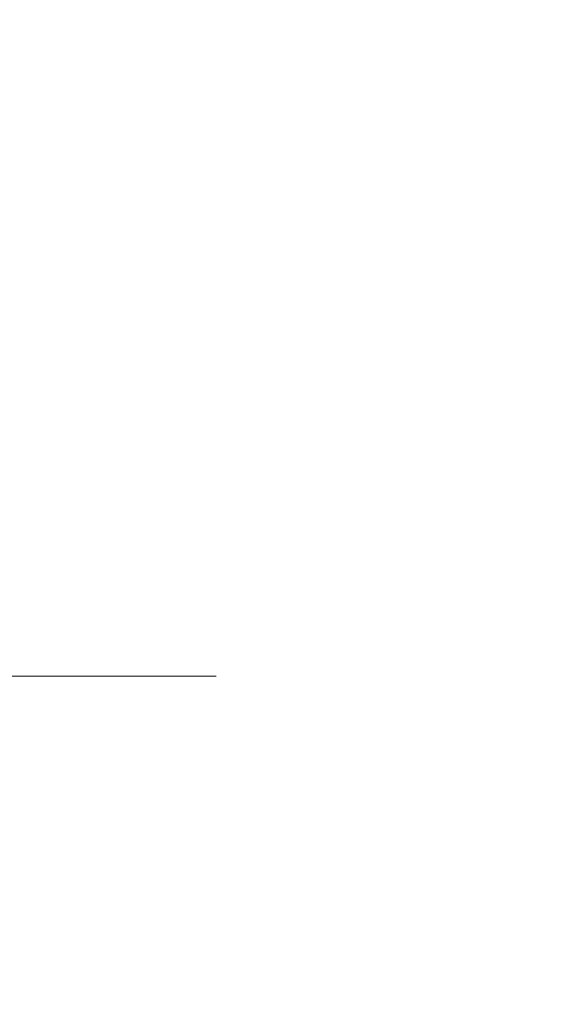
# Model space of a CAD drawing. Header units: millimetres. Extents: x 29 to 1537, y 403 to 427.
# Tile 179 of 179: x 1531.03 to 1537.43, y 415.32 to 427.32. Entities that reach past the tile are written whole.
import ezdxf

# ---------------------------------------------------------------- set-up
doc = ezdxf.new("R2010")
doc.units = ezdxf.units.MM
doc.header["$LTSCALE"] = 25.4
doc.layers.add('None', color=7, linetype='Continuous', lineweight=9)

msp = doc.modelspace()

# ---------------------------------------------------------------- linework, layer by layer
at = {"layer": 'None', "color": 7, "linetype": 'Continuous', "lineweight": 9}
for points, invisible_edges in [([(1528.864, 427.077, 476.306), (1531.4, 427.077, 472.684), (1530.817, 427.257, 472.347), (1528.348, 427.257, 475.873)], 15), ([(1531.4, 427.077, 447.316), (1528.864, 427.077, 443.694), (1528.348, 427.257, 444.127), (1530.817, 427.257, 447.653)], 15), ([(1529.614, 427.257, 471.653), (1531.33, 427.257, 467.971), (1530.698, 427.077, 467.741), (1529.03, 427.077, 471.316)], 15), ([(1531.33, 427.257, 452.029), (1529.614, 427.257, 448.347), (1529.03, 427.077, 448.684), (1530.698, 427.077, 452.259)], 15), ([(1530.215, 427.318, 472), (1531.983, 427.318, 468.208), (1531.33, 427.257, 467.971), (1529.614, 427.257, 471.653)], 15), ([(1531.983, 427.318, 451.792), (1530.215, 427.318, 448), (1529.614, 427.257, 448.347), (1531.33, 427.257, 452.029)], 15), ([(1530.817, 427.257, 472.347), (1532.636, 427.257, 468.446), (1531.983, 427.318, 468.208), (1530.215, 427.318, 472)], 15), ([(1532.636, 427.257, 451.554), (1530.817, 427.257, 447.653), (1530.215, 427.318, 448), (1531.983, 427.318, 451.792)], 15), ([(1531.33, 427.257, 467.971), (1532.382, 427.257, 464.047), (1531.719, 427.077, 463.93), (1530.698, 427.077, 467.741)], 15), ([(1532.382, 427.257, 455.953), (1531.33, 427.257, 452.029), (1530.698, 427.077, 452.259), (1531.719, 427.077, 456.07)], 15), ([(1531.4, 427.077, 472.684), (1533.269, 427.077, 468.676), (1532.636, 427.257, 468.446), (1530.817, 427.257, 472.347)], 15), ([(1533.269, 427.077, 451.324), (1531.4, 427.077, 447.316), (1530.817, 427.257, 447.653), (1532.636, 427.257, 451.554)], 15), ([(1531.983, 427.318, 468.208), (1533.066, 427.318, 464.168), (1532.382, 427.257, 464.047), (1531.33, 427.257, 467.971)], 15), ([(1533.066, 427.318, 455.832), (1531.983, 427.318, 451.792), (1531.33, 427.257, 452.029), (1532.382, 427.257, 455.953)], 15), ([(1532.382, 427.257, 464.047), (1532.736, 427.257, 460), (1532.062, 427.077, 460), (1531.719, 427.077, 463.93)], 15), ([(1532.736, 427.257, 460), (1532.382, 427.257, 455.953), (1531.719, 427.077, 456.07), (1532.062, 427.077, 460)], 15), ([(1532.636, 427.257, 468.446), (1533.75, 427.257, 464.288), (1533.066, 427.318, 464.168), (1531.983, 427.318, 468.208)], 15), ([(1533.75, 427.257, 455.712), (1532.636, 427.257, 451.554), (1531.983, 427.318, 451.792), (1533.066, 427.318, 455.832)], 15), ([(1533.066, 427.318, 464.168), (1533.431, 427.318, 460), (1532.736, 427.257, 460), (1532.382, 427.257, 464.047)], 15), ([(1533.431, 427.318, 460), (1533.066, 427.318, 455.832), (1532.382, 427.257, 455.953), (1532.736, 427.257, 460)], 15), ([(1533.269, 427.077, 468.676), (1534.413, 427.077, 464.405), (1533.75, 427.257, 464.288), (1532.636, 427.257, 468.446)], 15), ([(1534.413, 427.077, 455.595), (1533.269, 427.077, 451.324), (1532.636, 427.257, 451.554), (1533.75, 427.257, 455.712)], 15), ([(1533.75, 427.257, 464.288), (1534.125, 427.257, 460), (1533.431, 427.318, 460), (1533.066, 427.318, 464.168)], 15), ([(1534.125, 427.257, 460), (1533.75, 427.257, 455.712), (1533.066, 427.318, 455.832), (1533.431, 427.318, 460)], 15), ([(1534.413, 427.077, 464.405), (1534.799, 427.077, 460), (1534.125, 427.257, 460), (1533.75, 427.257, 464.288)], 15), ([(1534.799, 427.077, 460), (1534.413, 427.077, 455.595), (1533.75, 427.257, 455.712), (1534.125, 427.257, 460)], 15), ([(1529.348, 426.782, 476.712), (1531.947, 426.782, 473), (1531.4, 427.077, 472.684), (1528.864, 427.077, 476.306)], 15), ([(1531.947, 426.782, 447), (1529.348, 426.782, 443.288), (1528.864, 427.077, 443.694), (1531.4, 427.077, 447.316)], 15), ([(1530.698, 427.077, 467.741), (1531.719, 427.077, 463.93), (1531.096, 426.782, 463.82), (1530.104, 426.782, 467.524)], 15), ([(1531.719, 427.077, 456.07), (1530.698, 427.077, 452.259), (1530.104, 426.782, 452.476), (1531.096, 426.782, 456.18)], 15), ([(1531.719, 427.077, 463.93), (1532.062, 427.077, 460), (1531.431, 426.782, 460), (1531.096, 426.782, 463.82)], 15), ([(1532.062, 427.077, 460), (1531.719, 427.077, 456.07), (1531.096, 426.782, 456.18), (1531.431, 426.782, 460)], 15), ([(1531.947, 426.782, 473), (1533.863, 426.782, 468.893), (1533.269, 427.077, 468.676), (1531.4, 427.077, 472.684)], 15), ([(1533.863, 426.782, 451.107), (1531.947, 426.782, 447), (1531.4, 427.077, 447.316), (1533.269, 427.077, 451.324)], 15), ([(1533.863, 426.782, 468.893), (1535.036, 426.782, 464.515), (1534.413, 427.077, 464.405), (1533.269, 427.077, 468.676)], 15), ([(1535.036, 426.782, 455.485), (1533.863, 426.782, 451.107), (1533.269, 427.077, 451.324), (1534.413, 427.077, 455.595)], 15), ([(1535.036, 426.782, 464.515), (1535.431, 426.782, 460), (1534.799, 427.077, 460), (1534.413, 427.077, 464.405)], 15), ([(1535.431, 426.782, 460), (1535.036, 426.782, 455.485), (1534.413, 427.077, 455.595), (1534.799, 427.077, 460)], 15), ([(1529.785, 426.382, 477.08), (1532.442, 426.382, 473.286), (1531.947, 426.782, 473), (1529.348, 426.782, 476.712)], 15), ([(1532.442, 426.382, 446.714), (1529.785, 426.382, 442.92), (1529.348, 426.782, 443.288), (1531.947, 426.782, 447)], 15), ([(1530.104, 426.782, 467.524), (1531.096, 426.782, 463.82), (1530.534, 426.382, 463.721), (1529.567, 426.382, 467.329)], 15), ([(1531.096, 426.782, 456.18), (1530.104, 426.782, 452.476), (1529.567, 426.382, 452.671), (1530.534, 426.382, 456.279)], 15), ([(1531.096, 426.782, 463.82), (1531.431, 426.782, 460), (1530.859, 426.382, 460), (1530.534, 426.382, 463.721)], 15), ([(1531.431, 426.782, 460), (1531.096, 426.782, 456.18), (1530.534, 426.382, 456.279), (1530.859, 426.382, 460)], 15), ([(1532.442, 426.382, 473.286), (1534.399, 426.382, 469.088), (1533.863, 426.782, 468.893), (1531.947, 426.782, 473)], 15), ([(1534.399, 426.382, 450.912), (1532.442, 426.382, 446.714), (1531.947, 426.782, 447), (1533.863, 426.782, 451.107)], 15), ([(1534.399, 426.382, 469.088), (1535.598, 426.382, 464.614), (1535.036, 426.782, 464.515), (1533.863, 426.782, 468.893)], 15), ([(1535.598, 426.382, 455.386), (1534.399, 426.382, 450.912), (1533.863, 426.782, 451.107), (1535.036, 426.782, 455.485)], 15), ([(1535.598, 426.382, 464.614), (1536.002, 426.382, 460), (1535.431, 426.782, 460), (1535.036, 426.782, 464.515)], 15), ([(1536.002, 426.382, 460), (1535.598, 426.382, 455.386), (1535.036, 426.782, 455.485), (1535.431, 426.782, 460)], 15), ([(1530.163, 425.889, 477.397), (1532.869, 425.889, 473.532), (1532.442, 426.382, 473.286), (1529.785, 426.382, 477.08)], 15), ([(1532.869, 425.889, 446.468), (1530.163, 425.889, 442.603), (1529.785, 426.382, 442.92), (1532.442, 426.382, 446.714)], 15), ([(1532.869, 425.889, 473.532), (1534.863, 425.889, 469.256), (1534.399, 426.382, 469.088), (1532.442, 426.382, 473.286)], 15), ([(1534.863, 425.889, 450.744), (1532.869, 425.889, 446.468), (1532.442, 426.382, 446.714), (1534.399, 426.382, 450.912)], 15), ([(1534.863, 425.889, 469.256), (1536.084, 425.889, 464.7), (1535.598, 426.382, 464.614), (1534.399, 426.382, 469.088)], 15), ([(1536.084, 425.889, 455.3), (1534.863, 425.889, 450.744), (1534.399, 426.382, 450.912), (1535.598, 426.382, 455.386)], 15), ([(1536.084, 425.889, 464.7), (1536.495, 425.889, 460), (1536.002, 426.382, 460), (1535.598, 426.382, 464.614)], 15), ([(1536.495, 425.889, 460), (1536.084, 425.889, 455.3), (1535.598, 426.382, 455.386), (1536.002, 426.382, 460)], 15), ([(1530.469, 425.318, 477.654), (1533.215, 425.318, 473.732), (1532.869, 425.889, 473.532), (1530.163, 425.889, 477.397)], 15), ([(1533.215, 425.318, 446.268), (1530.469, 425.318, 442.346), (1530.163, 425.889, 442.603), (1532.869, 425.889, 446.468)], 15), ([(1533.215, 425.318, 473.732), (1535.238, 425.318, 469.393), (1534.863, 425.889, 469.256), (1532.869, 425.889, 473.532)], 15), ([(1535.238, 425.318, 450.607), (1533.215, 425.318, 446.268), (1532.869, 425.889, 446.468), (1534.863, 425.889, 450.744)], 15), ([(1535.238, 425.318, 469.393), (1536.477, 425.318, 464.769), (1536.084, 425.889, 464.7), (1534.863, 425.889, 469.256)], 15), ([(1536.477, 425.318, 455.231), (1535.238, 425.318, 450.607), (1534.863, 425.889, 450.744), (1536.084, 425.889, 455.3)], 15), ([(1536.477, 425.318, 464.769), (1536.895, 425.318, 460), (1536.495, 425.889, 460), (1536.084, 425.889, 464.7)], 15), ([(1536.895, 425.318, 460), (1536.477, 425.318, 455.231), (1536.084, 425.889, 455.3), (1536.495, 425.889, 460)], 15), ([(1530.695, 424.686, 477.843), (1533.47, 424.686, 473.879), (1533.215, 425.318, 473.732), (1530.469, 425.318, 477.654)], 15), ([(1533.47, 424.686, 446.121), (1530.695, 424.686, 442.157), (1530.469, 425.318, 442.346), (1533.215, 425.318, 446.268)], 15), ([(1533.47, 424.686, 473.879), (1535.515, 424.686, 469.494), (1535.238, 425.318, 469.393), (1533.215, 425.318, 473.732)], 15), ([(1535.515, 424.686, 450.506), (1533.47, 424.686, 446.121), (1533.215, 425.318, 446.268), (1535.238, 425.318, 450.607)], 15), ([(1535.515, 424.686, 469.494), (1536.768, 424.686, 464.82), (1536.477, 425.318, 464.769), (1535.238, 425.318, 469.393)], 15), ([(1536.768, 424.686, 455.18), (1535.515, 424.686, 450.506), (1535.238, 425.318, 450.607), (1536.477, 425.318, 455.231)], 15), ([(1536.768, 424.686, 464.82), (1537.189, 424.686, 460), (1536.895, 425.318, 460), (1536.477, 425.318, 464.769)], 15), ([(1537.189, 424.686, 460), (1536.768, 424.686, 455.18), (1536.477, 425.318, 455.231), (1536.895, 425.318, 460)], 15), ([(1530.833, 424.013, 477.959), (1533.627, 424.013, 473.97), (1533.47, 424.686, 473.879), (1530.695, 424.686, 477.843)], 15), ([(1533.627, 424.013, 446.03), (1530.833, 424.013, 442.041), (1530.695, 424.686, 442.157), (1533.47, 424.686, 446.121)], 15), ([(1533.627, 424.013, 473.97), (1535.685, 424.013, 469.556), (1535.515, 424.686, 469.494), (1533.47, 424.686, 473.879)], 15), ([(1535.685, 424.013, 450.444), (1533.627, 424.013, 446.03), (1533.47, 424.686, 446.121), (1535.515, 424.686, 450.506)], 15), ([(1535.685, 424.013, 469.556), (1536.945, 424.013, 464.852), (1536.768, 424.686, 464.82), (1535.515, 424.686, 469.494)], 15), ([(1536.945, 424.013, 455.148), (1535.685, 424.013, 450.444), (1535.515, 424.686, 450.506), (1536.768, 424.686, 455.18)], 15), ([(1536.945, 424.013, 464.852), (1537.37, 424.013, 460), (1537.189, 424.686, 460), (1536.768, 424.686, 464.82)], 15), ([(1537.37, 424.013, 460), (1536.945, 424.013, 455.148), (1536.768, 424.686, 455.18), (1537.189, 424.686, 460)], 15), ([(1530.88, 423.318, 477.998), (1533.679, 423.318, 474), (1533.627, 424.013, 473.97), (1530.833, 424.013, 477.959)], 15), ([(1533.679, 423.318, 446), (1530.88, 423.318, 442.002), (1530.833, 424.013, 442.041), (1533.627, 424.013, 446.03)], 15), ([(1533.679, 423.318, 474), (1535.742, 423.318, 469.577), (1535.685, 424.013, 469.556), (1533.627, 424.013, 473.97)], 15), ([(1535.742, 423.318, 450.423), (1533.679, 423.318, 446), (1533.627, 424.013, 446.03), (1535.685, 424.013, 450.444)], 15), ([(1535.742, 423.318, 469.577), (1537.005, 423.318, 464.862), (1536.945, 424.013, 464.852), (1535.685, 424.013, 469.556)], 15), ([(1537.005, 423.318, 455.138), (1535.742, 423.318, 450.423), (1535.685, 424.013, 450.444), (1536.945, 424.013, 455.148)], 15), ([(1537.005, 423.318, 464.862), (1537.431, 423.318, 460), (1537.37, 424.013, 460), (1536.945, 424.013, 464.852)], 15), ([(1537.431, 423.318, 460), (1537.005, 423.318, 455.138), (1536.945, 424.013, 455.148), (1537.37, 424.013, 460)], 15), ([(1530.833, 422.623, 477.959), (1533.627, 422.623, 473.97), (1533.679, 423.318, 474), (1530.88, 423.318, 477.998)], 15), ([(1533.627, 422.623, 446.03), (1530.833, 422.623, 442.041), (1530.88, 423.318, 442.002), (1533.679, 423.318, 446)], 15), ([(1533.627, 422.623, 473.97), (1535.685, 422.623, 469.556), (1535.742, 423.318, 469.577), (1533.679, 423.318, 474)], 15), ([(1535.685, 422.623, 450.444), (1533.627, 422.623, 446.03), (1533.679, 423.318, 446), (1535.742, 423.318, 450.423)], 15), ([(1535.685, 422.623, 469.556), (1536.945, 422.623, 464.852), (1537.005, 423.318, 464.862), (1535.742, 423.318, 469.577)], 15), ([(1536.945, 422.623, 455.148), (1535.685, 422.623, 450.444), (1535.742, 423.318, 450.423), (1537.005, 423.318, 455.138)], 15), ([(1536.945, 422.623, 464.852), (1537.37, 422.623, 460), (1537.431, 423.318, 460), (1537.005, 423.318, 464.862)], 15), ([(1537.37, 422.623, 460), (1536.945, 422.623, 455.148), (1537.005, 423.318, 455.138), (1537.431, 423.318, 460)], 15), ([(1530.695, 421.95, 477.843), (1533.47, 421.95, 473.879), (1533.627, 422.623, 473.97), (1530.833, 422.623, 477.959)], 15), ([(1533.47, 421.95, 446.121), (1530.695, 421.95, 442.157), (1530.833, 422.623, 442.041), (1533.627, 422.623, 446.03)], 15), ([(1533.47, 421.95, 473.879), (1535.515, 421.95, 469.494), (1535.685, 422.623, 469.556), (1533.627, 422.623, 473.97)], 15), ([(1535.515, 421.95, 450.506), (1533.47, 421.95, 446.121), (1533.627, 422.623, 446.03), (1535.685, 422.623, 450.444)], 15), ([(1535.515, 421.95, 469.494), (1536.768, 421.95, 464.82), (1536.945, 422.623, 464.852), (1535.685, 422.623, 469.556)], 15), ([(1536.768, 421.95, 455.18), (1535.515, 421.95, 450.506), (1535.685, 422.623, 450.444), (1536.945, 422.623, 455.148)], 15), ([(1536.768, 421.95, 464.82), (1537.189, 421.95, 460), (1537.37, 422.623, 460), (1536.945, 422.623, 464.852)], 15), ([(1537.189, 421.95, 460), (1536.768, 421.95, 455.18), (1536.945, 422.623, 455.148), (1537.37, 422.623, 460)], 15), ([(1530.469, 421.318, 477.654), (1533.215, 421.318, 473.732), (1533.47, 421.95, 473.879), (1530.695, 421.95, 477.843)], 15), ([(1533.215, 421.318, 446.268), (1530.469, 421.318, 442.346), (1530.695, 421.95, 442.157), (1533.47, 421.95, 446.121)], 15), ([(1533.215, 421.318, 473.732), (1535.238, 421.318, 469.393), (1535.515, 421.95, 469.494), (1533.47, 421.95, 473.879)], 15), ([(1535.238, 421.318, 450.607), (1533.215, 421.318, 446.268), (1533.47, 421.95, 446.121), (1535.515, 421.95, 450.506)], 15), ([(1535.238, 421.318, 469.393), (1536.477, 421.318, 464.769), (1536.768, 421.95, 464.82), (1535.515, 421.95, 469.494)], 15), ([(1536.477, 421.318, 455.231), (1535.238, 421.318, 450.607), (1535.515, 421.95, 450.506), (1536.768, 421.95, 455.18)], 15), ([(1536.477, 421.318, 464.769), (1536.895, 421.318, 460), (1537.189, 421.95, 460), (1536.768, 421.95, 464.82)], 15), ([(1536.895, 421.318, 460), (1536.477, 421.318, 455.231), (1536.768, 421.95, 455.18), (1537.189, 421.95, 460)], 15), ([(1530.163, 420.747, 477.397), (1532.869, 420.747, 473.532), (1533.215, 421.318, 473.732), (1530.469, 421.318, 477.654)], 15), ([(1532.869, 420.747, 446.468), (1530.163, 420.747, 442.603), (1530.469, 421.318, 442.346), (1533.215, 421.318, 446.268)], 15), ([(1532.869, 420.747, 473.532), (1534.863, 420.747, 469.256), (1535.238, 421.318, 469.393), (1533.215, 421.318, 473.732)], 15), ([(1534.863, 420.747, 450.744), (1532.869, 420.747, 446.468), (1533.215, 421.318, 446.268), (1535.238, 421.318, 450.607)], 15), ([(1534.863, 420.747, 469.256), (1536.084, 420.747, 464.7), (1536.477, 421.318, 464.769), (1535.238, 421.318, 469.393)], 15), ([(1536.084, 420.747, 455.3), (1534.863, 420.747, 450.744), (1535.238, 421.318, 450.607), (1536.477, 421.318, 455.231)], 15), ([(1536.084, 420.747, 464.7), (1536.495, 420.747, 460), (1536.895, 421.318, 460), (1536.477, 421.318, 464.769)], 15), ([(1536.495, 420.747, 460), (1536.084, 420.747, 455.3), (1536.477, 421.318, 455.231), (1536.895, 421.318, 460)], 15), ([(1529.785, 420.254, 477.08), (1532.442, 420.254, 473.286), (1532.869, 420.747, 473.532), (1530.163, 420.747, 477.397)], 15), ([(1532.442, 420.254, 446.714), (1529.785, 420.254, 442.92), (1530.163, 420.747, 442.603), (1532.869, 420.747, 446.468)], 15), ([(1532.442, 420.254, 473.286), (1534.399, 420.254, 469.088), (1534.863, 420.747, 469.256), (1532.869, 420.747, 473.532)], 15), ([(1534.399, 420.254, 450.912), (1532.442, 420.254, 446.714), (1532.869, 420.747, 446.468), (1534.863, 420.747, 450.744)], 15), ([(1534.399, 420.254, 469.088), (1535.598, 420.254, 464.614), (1536.084, 420.747, 464.7), (1534.863, 420.747, 469.256)], 15), ([(1535.598, 420.254, 455.386), (1534.399, 420.254, 450.912), (1534.863, 420.747, 450.744), (1536.084, 420.747, 455.3)], 15), ([(1535.598, 420.254, 464.614), (1536.002, 420.254, 460), (1536.495, 420.747, 460), (1536.084, 420.747, 464.7)], 15), ([(1536.002, 420.254, 460), (1535.598, 420.254, 455.386), (1536.084, 420.747, 455.3), (1536.495, 420.747, 460)], 15), ([(1529.348, 419.854, 476.712), (1531.947, 419.854, 473), (1532.442, 420.254, 473.286), (1529.785, 420.254, 477.08)], 15), ([(1531.947, 419.854, 447), (1529.348, 419.854, 443.288), (1529.785, 420.254, 442.92), (1532.442, 420.254, 446.714)], 15), ([(1529.567, 420.254, 467.329), (1530.534, 420.254, 463.721), (1531.096, 419.854, 463.82), (1530.104, 419.854, 467.524)], 15), ([(1530.534, 420.254, 456.279), (1529.567, 420.254, 452.671), (1530.104, 419.854, 452.476), (1531.096, 419.854, 456.18)], 15), ([(1530.534, 420.254, 463.721), (1530.859, 420.254, 460), (1531.431, 419.854, 460), (1531.096, 419.854, 463.82)], 15), ([(1530.859, 420.254, 460), (1530.534, 420.254, 456.279), (1531.096, 419.854, 456.18), (1531.431, 419.854, 460)], 15), ([(1531.947, 419.854, 473), (1533.863, 419.854, 468.893), (1534.399, 420.254, 469.088), (1532.442, 420.254, 473.286)], 15), ([(1533.863, 419.854, 451.107), (1531.947, 419.854, 447), (1532.442, 420.254, 446.714), (1534.399, 420.254, 450.912)], 15), ([(1533.863, 419.854, 468.893), (1535.036, 419.854, 464.515), (1535.598, 420.254, 464.614), (1534.399, 420.254, 469.088)], 15), ([(1535.036, 419.854, 455.485), (1533.863, 419.854, 451.107), (1534.399, 420.254, 450.912), (1535.598, 420.254, 455.386)], 15), ([(1535.036, 419.854, 464.515), (1535.431, 419.854, 460), (1536.002, 420.254, 460), (1535.598, 420.254, 464.614)], 15), ([(1535.431, 419.854, 460), (1535.036, 419.854, 455.485), (1535.598, 420.254, 455.386), (1536.002, 420.254, 460)], 15), ([(1528.864, 419.559, 476.306), (1531.4, 419.559, 472.684), (1531.947, 419.854, 473), (1529.348, 419.854, 476.712)], 15), ([(1531.4, 419.559, 447.316), (1528.864, 419.559, 443.694), (1529.348, 419.854, 443.288), (1531.947, 419.854, 447)], 15), ([(1530.104, 419.854, 467.524), (1531.096, 419.854, 463.82), (1531.719, 419.559, 463.93), (1530.698, 419.559, 467.741)], 15), ([(1531.096, 419.854, 456.18), (1530.104, 419.854, 452.476), (1530.698, 419.559, 452.259), (1531.719, 419.559, 456.07)], 15), ([(1531.096, 419.854, 463.82), (1531.431, 419.854, 460), (1532.062, 419.559, 460), (1531.719, 419.559, 463.93)], 15), ([(1531.431, 419.854, 460), (1531.096, 419.854, 456.18), (1531.719, 419.559, 456.07), (1532.062, 419.559, 460)], 15), ([(1531.4, 419.559, 472.684), (1533.269, 419.559, 468.676), (1533.863, 419.854, 468.893), (1531.947, 419.854, 473)], 15), ([(1533.269, 419.559, 451.324), (1531.4, 419.559, 447.316), (1531.947, 419.854, 447), (1533.863, 419.854, 451.107)], 15), ([(1533.269, 419.559, 468.676), (1534.413, 419.559, 464.405), (1535.036, 419.854, 464.515), (1533.863, 419.854, 468.893)], 15), ([(1534.413, 419.559, 455.595), (1533.269, 419.559, 451.324), (1533.863, 419.854, 451.107), (1535.036, 419.854, 455.485)], 15), ([(1534.413, 419.559, 464.405), (1534.799, 419.559, 460), (1535.431, 419.854, 460), (1535.036, 419.854, 464.515)], 15), ([(1534.799, 419.559, 460), (1534.413, 419.559, 455.595), (1535.036, 419.854, 455.485), (1535.431, 419.854, 460)], 15), ([(1528.348, 419.379, 475.873), (1530.817, 419.379, 472.347), (1531.4, 419.559, 472.684), (1528.864, 419.559, 476.306)], 15), ([(1530.817, 419.379, 447.653), (1528.348, 419.379, 444.127), (1528.864, 419.559, 443.694), (1531.4, 419.559, 447.316)], 15), ([(1529.03, 419.559, 471.316), (1530.698, 419.559, 467.741), (1531.33, 419.379, 467.971), (1529.614, 419.379, 471.653)], 15), ([(1530.698, 419.559, 452.259), (1529.03, 419.559, 448.684), (1529.614, 419.379, 448.347), (1531.33, 419.379, 452.029)], 15), ([(1530.698, 419.559, 467.741), (1531.719, 419.559, 463.93), (1532.382, 419.379, 464.047), (1531.33, 419.379, 467.971)], 15), ([(1531.719, 419.559, 456.07), (1530.698, 419.559, 452.259), (1531.33, 419.379, 452.029), (1532.382, 419.379, 455.953)], 15), ([(1530.817, 419.379, 472.347), (1532.636, 419.379, 468.446), (1533.269, 419.559, 468.676), (1531.4, 419.559, 472.684)], 15), ([(1532.636, 419.379, 451.554), (1530.817, 419.379, 447.653), (1531.4, 419.559, 447.316), (1533.269, 419.559, 451.324)], 15), ([(1531.719, 419.559, 463.93), (1532.062, 419.559, 460), (1532.736, 419.379, 460), (1532.382, 419.379, 464.047)], 15), ([(1532.062, 419.559, 460), (1531.719, 419.559, 456.07), (1532.382, 419.379, 455.953), (1532.736, 419.379, 460)], 15), ([(1532.636, 419.379, 468.446), (1533.75, 419.379, 464.288), (1534.413, 419.559, 464.405), (1533.269, 419.559, 468.676)], 15), ([(1533.75, 419.379, 455.712), (1532.636, 419.379, 451.554), (1533.269, 419.559, 451.324), (1534.413, 419.559, 455.595)], 15), ([(1533.75, 419.379, 464.288), (1534.125, 419.379, 460), (1534.799, 419.559, 460), (1534.413, 419.559, 464.405)], 15), ([(1534.125, 419.379, 460), (1533.75, 419.379, 455.712), (1534.413, 419.559, 455.595), (1534.799, 419.559, 460)], 15), ([(1529.614, 419.379, 471.653), (1531.33, 419.379, 467.971), (1531.983, 419.318, 468.208), (1530.215, 419.318, 472)], 11), ([(1531.33, 419.379, 452.029), (1529.614, 419.379, 448.347), (1530.215, 419.318, 448), (1531.983, 419.318, 451.792)], 11), ([(1530.215, 419.318, 472), (1531.983, 419.318, 468.208), (1531.364, 419.263, 467.983), (1529.645, 419.263, 471.671)], 14), ([(1531.983, 419.318, 451.792), (1530.215, 419.318, 448), (1529.645, 419.263, 448.329), (1531.364, 419.263, 452.017)], 14), ([(1530.215, 419.318, 472), (1531.983, 419.318, 468.208), (1532.636, 419.379, 468.446), (1530.817, 419.379, 472.347)], 14), ([(1531.983, 419.318, 451.792), (1530.215, 419.318, 448), (1530.817, 419.379, 447.653), (1532.636, 419.379, 451.554)], 14), ([(1530.785, 419.263, 472.329), (1532.602, 419.263, 468.434), (1531.983, 419.318, 468.208), (1530.215, 419.318, 472)], 11), ([(1532.602, 419.263, 451.566), (1530.785, 419.263, 447.671), (1530.215, 419.318, 448), (1531.983, 419.318, 451.792)], 11), ([(1531.33, 419.379, 467.971), (1532.382, 419.379, 464.047), (1533.066, 419.318, 464.168), (1531.983, 419.318, 468.208)], 11), ([(1532.382, 419.379, 455.953), (1531.33, 419.379, 452.029), (1531.983, 419.318, 451.792), (1533.066, 419.318, 455.832)], 11), ([(1531.983, 419.318, 468.208), (1533.066, 419.318, 464.168), (1532.418, 419.263, 464.053), (1531.364, 419.263, 467.983)], 14), ([(1533.066, 419.318, 455.832), (1531.983, 419.318, 451.792), (1531.364, 419.263, 452.017), (1532.418, 419.263, 455.947)], 14), ([(1531.983, 419.318, 468.208), (1533.066, 419.318, 464.168), (1533.75, 419.379, 464.288), (1532.636, 419.379, 468.446)], 14), ([(1533.066, 419.318, 455.832), (1531.983, 419.318, 451.792), (1532.636, 419.379, 451.554), (1533.75, 419.379, 455.712)], 14), ([(1532.602, 419.263, 468.434), (1533.714, 419.263, 464.282), (1533.066, 419.318, 464.168), (1531.983, 419.318, 468.208)], 11), ([(1533.714, 419.263, 455.718), (1532.602, 419.263, 451.566), (1531.983, 419.318, 451.792), (1533.066, 419.318, 455.832)], 11), ([(1532.382, 419.379, 464.047), (1532.736, 419.379, 460), (1533.431, 419.318, 460), (1533.066, 419.318, 464.168)], 11), ([(1532.736, 419.379, 460), (1532.382, 419.379, 455.953), (1533.066, 419.318, 455.832), (1533.431, 419.318, 460)], 11), ([(1533.066, 419.318, 464.168), (1533.431, 419.318, 460), (1532.772, 419.263, 460), (1532.418, 419.263, 464.053)], 14), ([(1533.431, 419.318, 460), (1533.066, 419.318, 455.832), (1532.418, 419.263, 455.947), (1532.772, 419.263, 460)], 14), ([(1533.066, 419.318, 464.168), (1533.431, 419.318, 460), (1534.125, 419.379, 460), (1533.75, 419.379, 464.288)], 14), ([(1533.431, 419.318, 460), (1533.066, 419.318, 455.832), (1533.75, 419.379, 455.712), (1534.125, 419.379, 460)], 14), ([(1533.714, 419.263, 464.282), (1534.089, 419.263, 460), (1533.431, 419.318, 460), (1533.066, 419.318, 464.168)], 11), ([(1534.089, 419.263, 460), (1533.714, 419.263, 455.718), (1533.066, 419.318, 455.832), (1533.431, 419.318, 460)], 11), ([(1528.811, 419.101, 476.262), (1531.34, 419.101, 472.649), (1530.785, 419.263, 472.329), (1528.32, 419.263, 475.85)], 15), ([(1531.34, 419.101, 447.351), (1528.811, 419.101, 443.738), (1528.32, 419.263, 444.15), (1530.785, 419.263, 447.671)], 15), ([(1529.645, 419.263, 471.671), (1531.364, 419.263, 467.983), (1530.763, 419.101, 467.764), (1529.09, 419.101, 471.351)], 15), ([(1531.364, 419.263, 452.017), (1529.645, 419.263, 448.329), (1529.09, 419.101, 448.649), (1530.763, 419.101, 452.236)], 15), ([(1531.364, 419.263, 467.983), (1532.418, 419.263, 464.053), (1531.787, 419.101, 463.942), (1530.763, 419.101, 467.764)], 15), ([(1532.418, 419.263, 455.947), (1531.364, 419.263, 452.017), (1530.763, 419.101, 452.236), (1531.787, 419.101, 456.058)], 15), ([(1531.34, 419.101, 472.649), (1533.204, 419.101, 468.653), (1532.602, 419.263, 468.434), (1530.785, 419.263, 472.329)], 15), ([(1533.204, 419.101, 451.347), (1531.34, 419.101, 447.351), (1530.785, 419.263, 447.671), (1532.602, 419.263, 451.566)], 15), ([(1532.418, 419.263, 464.053), (1532.772, 419.263, 460), (1532.132, 419.101, 460), (1531.787, 419.101, 463.942)], 15), ([(1532.772, 419.263, 460), (1532.418, 419.263, 455.947), (1531.787, 419.101, 456.058), (1532.132, 419.101, 460)], 15), ([(1533.204, 419.101, 468.653), (1534.345, 419.101, 464.393), (1533.714, 419.263, 464.282), (1532.602, 419.263, 468.434)], 15), ([(1534.345, 419.101, 455.607), (1533.204, 419.101, 451.347), (1532.602, 419.263, 451.566), (1533.714, 419.263, 455.718)], 15), ([(1534.345, 419.101, 464.393), (1534.729, 419.101, 460), (1534.089, 419.263, 460), (1533.714, 419.263, 464.282)], 15), ([(1534.729, 419.101, 460), (1534.345, 419.101, 455.607), (1533.714, 419.263, 455.718), (1534.089, 419.263, 460)], 15), ([(1529.274, 418.836, 476.651), (1531.864, 418.836, 472.952), (1531.34, 419.101, 472.649), (1528.811, 419.101, 476.262)], 15), ([(1531.864, 418.836, 447.048), (1529.274, 418.836, 443.349), (1528.811, 419.101, 443.738), (1531.34, 419.101, 447.351)], 15), ([(1530.763, 419.101, 467.764), (1531.787, 419.101, 463.942), (1531.191, 418.836, 463.837), (1530.194, 418.836, 467.557)], 15), ([(1531.787, 419.101, 456.058), (1530.763, 419.101, 452.236), (1530.194, 418.836, 452.443), (1531.191, 418.836, 456.163)], 15), ([(1531.787, 419.101, 463.942), (1532.132, 419.101, 460), (1531.527, 418.836, 460), (1531.191, 418.836, 463.837)], 15), ([(1532.132, 419.101, 460), (1531.787, 419.101, 456.058), (1531.191, 418.836, 456.163), (1531.527, 418.836, 460)], 15), ([(1531.864, 418.836, 472.952), (1533.772, 418.836, 468.86), (1533.204, 419.101, 468.653), (1531.34, 419.101, 472.649)], 15), ([(1533.772, 418.836, 451.14), (1531.864, 418.836, 447.048), (1531.34, 419.101, 447.351), (1533.204, 419.101, 451.347)], 15), ([(1533.772, 418.836, 468.86), (1534.941, 418.836, 464.498), (1534.345, 419.101, 464.393), (1533.204, 419.101, 468.653)], 15), ([(1534.941, 418.836, 455.502), (1533.772, 418.836, 451.14), (1533.204, 419.101, 451.347), (1534.345, 419.101, 455.607)], 15), ([(1534.941, 418.836, 464.498), (1535.334, 418.836, 460), (1534.729, 419.101, 460), (1534.345, 419.101, 464.393)], 15), ([(1535.334, 418.836, 460), (1534.941, 418.836, 455.502), (1534.345, 419.101, 455.607), (1534.729, 419.101, 460)], 15), ([(1529.698, 418.475, 477.006), (1532.343, 418.475, 473.228), (1531.864, 418.836, 472.952), (1529.274, 418.836, 476.651)], 15), ([(1532.343, 418.475, 446.772), (1529.698, 418.475, 442.994), (1529.274, 418.836, 443.349), (1531.864, 418.836, 447.048)], 15), ([(1530.194, 418.836, 467.557), (1531.191, 418.836, 463.837), (1530.646, 418.475, 463.741), (1529.674, 418.475, 467.368)], 15), ([(1531.191, 418.836, 456.163), (1530.194, 418.836, 452.443), (1529.674, 418.475, 452.632), (1530.646, 418.475, 456.259)], 15), ([(1531.191, 418.836, 463.837), (1531.527, 418.836, 460), (1530.974, 418.475, 460), (1530.646, 418.475, 463.741)], 15), ([(1531.527, 418.836, 460), (1531.191, 418.836, 456.163), (1530.646, 418.475, 456.259), (1530.974, 418.475, 460)], 15), ([(1532.343, 418.475, 473.228), (1534.292, 418.475, 469.049), (1533.772, 418.836, 468.86), (1531.864, 418.836, 472.952)], 15), ([(1534.292, 418.475, 450.951), (1532.343, 418.475, 446.772), (1531.864, 418.836, 447.048), (1533.772, 418.836, 451.14)], 15), ([(1534.292, 418.475, 469.049), (1535.485, 418.475, 464.594), (1534.941, 418.836, 464.498), (1533.772, 418.836, 468.86)], 15), ([(1535.485, 418.475, 455.406), (1534.292, 418.475, 450.951), (1533.772, 418.836, 451.14), (1534.941, 418.836, 455.502)], 15), ([(1535.485, 418.475, 464.594), (1535.887, 418.475, 460), (1535.334, 418.836, 460), (1534.941, 418.836, 464.498)], 15), ([(1535.887, 418.475, 460), (1535.485, 418.475, 455.406), (1534.941, 418.836, 455.502), (1535.334, 418.836, 460)], 15), ([(1530.07, 418.027, 477.319), (1532.764, 418.027, 473.471), (1532.343, 418.475, 473.228), (1529.698, 418.475, 477.006)], 15), ([(1532.764, 418.027, 446.529), (1530.07, 418.027, 442.681), (1529.698, 418.475, 442.994), (1532.343, 418.475, 446.772)], 15), ([(1532.764, 418.027, 473.471), (1534.749, 418.027, 469.215), (1534.292, 418.475, 469.049), (1532.343, 418.475, 473.228)], 15), ([(1534.749, 418.027, 450.785), (1532.764, 418.027, 446.529), (1532.343, 418.475, 446.772), (1534.292, 418.475, 450.951)], 15), ([(1534.749, 418.027, 469.215), (1535.964, 418.027, 464.679), (1535.485, 418.475, 464.594), (1534.292, 418.475, 469.049)], 15), ([(1535.964, 418.027, 455.321), (1534.749, 418.027, 450.785), (1534.292, 418.475, 450.951), (1535.485, 418.475, 455.406)], 15), ([(1535.964, 418.027, 464.679), (1536.373, 418.027, 460), (1535.887, 418.475, 460), (1535.485, 418.475, 464.594)], 15), ([(1536.373, 418.027, 460), (1535.964, 418.027, 455.321), (1535.485, 418.475, 455.406), (1535.887, 418.475, 460)], 15), ([(1530.381, 417.506, 477.579), (1533.115, 417.506, 473.674), (1532.764, 418.027, 473.471), (1530.07, 418.027, 477.319)], 15), ([(1533.115, 417.506, 446.326), (1530.381, 417.506, 442.421), (1530.07, 418.027, 442.681), (1532.764, 418.027, 446.529)], 15), ([(1533.115, 417.506, 473.674), (1535.13, 417.506, 469.354), (1534.749, 418.027, 469.215), (1532.764, 418.027, 473.471)], 15), ([(1535.13, 417.506, 450.646), (1533.115, 417.506, 446.326), (1532.764, 418.027, 446.529), (1534.749, 418.027, 450.785)], 15), ([(1535.13, 417.506, 469.354), (1536.364, 417.506, 464.749), (1535.964, 418.027, 464.679), (1534.749, 418.027, 469.215)], 15), ([(1536.364, 417.506, 455.251), (1535.13, 417.506, 450.646), (1534.749, 418.027, 450.785), (1535.964, 418.027, 455.321)], 15), ([(1536.364, 417.506, 464.749), (1536.779, 417.506, 460), (1536.373, 418.027, 460), (1535.964, 418.027, 464.679)], 15), ([(1536.779, 417.506, 460), (1536.364, 417.506, 455.251), (1535.964, 418.027, 455.321), (1536.373, 418.027, 460)], 15), ([(1530.622, 416.925, 477.781), (1533.387, 416.925, 473.832), (1533.115, 417.506, 473.674), (1530.381, 417.506, 477.579)], 15), ([(1533.387, 416.925, 446.168), (1530.622, 416.925, 442.219), (1530.381, 417.506, 442.421), (1533.115, 417.506, 446.326)], 15), ([(1533.387, 416.925, 473.832), (1535.425, 416.925, 469.461), (1535.13, 417.506, 469.354), (1533.115, 417.506, 473.674)], 15), ([(1535.425, 416.925, 450.539), (1533.387, 416.925, 446.168), (1533.115, 417.506, 446.326), (1535.13, 417.506, 450.646)], 15), ([(1535.425, 416.925, 469.461), (1536.673, 416.925, 464.804), (1536.364, 417.506, 464.749), (1535.13, 417.506, 469.354)], 15), ([(1536.673, 416.925, 455.196), (1535.425, 416.925, 450.539), (1535.13, 417.506, 450.646), (1536.364, 417.506, 455.251)], 15), ([(1536.673, 416.925, 464.804), (1537.094, 416.925, 460), (1536.779, 417.506, 460), (1536.364, 417.506, 464.749)], 15), ([(1537.094, 416.925, 460), (1536.673, 416.925, 455.196), (1536.364, 417.506, 455.251), (1536.779, 417.506, 460)], 15), ([(1530.786, 416.3, 477.919), (1533.573, 416.3, 473.939), (1533.387, 416.925, 473.832), (1530.622, 416.925, 477.781)], 15), ([(1533.573, 416.3, 446.061), (1530.786, 416.3, 442.081), (1530.622, 416.925, 442.219), (1533.387, 416.925, 446.168)], 15), ([(1533.573, 416.3, 473.939), (1535.627, 416.3, 469.535), (1535.425, 416.925, 469.461), (1533.387, 416.925, 473.832)], 15), ([(1535.627, 416.3, 450.465), (1533.573, 416.3, 446.061), (1533.387, 416.925, 446.168), (1535.425, 416.925, 450.539)], 15), ([(1535.627, 416.3, 469.535), (1536.885, 416.3, 464.841), (1536.673, 416.925, 464.804), (1535.425, 416.925, 469.461)], 15), ([(1536.885, 416.3, 455.159), (1535.627, 416.3, 450.465), (1535.425, 416.925, 450.539), (1536.673, 416.925, 455.196)], 15), ([(1536.885, 416.3, 464.841), (1537.308, 416.3, 460), (1537.094, 416.925, 460), (1536.673, 416.925, 464.804)], 15), ([(1537.308, 416.3, 460), (1536.885, 416.3, 455.159), (1536.673, 416.925, 455.196), (1537.094, 416.925, 460)], 15), ([(1530.869, 415.648, 477.989), (1533.667, 415.648, 473.993), (1533.573, 416.3, 473.939), (1530.786, 416.3, 477.919)], 15), ([(1533.667, 415.648, 446.007), (1530.869, 415.648, 442.011), (1530.786, 416.3, 442.081), (1533.573, 416.3, 446.061)], 15), ([(1533.667, 415.648, 473.993), (1535.729, 415.648, 469.572), (1535.627, 416.3, 469.535), (1533.573, 416.3, 473.939)], 15), ([(1535.729, 415.648, 450.428), (1533.667, 415.648, 446.007), (1533.573, 416.3, 446.061), (1535.627, 416.3, 450.465)], 15), ([(1535.729, 415.648, 469.572), (1536.992, 415.648, 464.86), (1536.885, 416.3, 464.841), (1535.627, 416.3, 469.535)], 15), ([(1536.992, 415.648, 455.14), (1535.729, 415.648, 450.428), (1535.627, 416.3, 450.465), (1536.885, 416.3, 455.159)], 15), ([(1536.992, 415.648, 464.86), (1537.417, 415.648, 460), (1537.308, 416.3, 460), (1536.885, 416.3, 464.841)], 15), ([(1537.417, 415.648, 460), (1536.992, 415.648, 455.14), (1536.885, 416.3, 455.159), (1537.308, 416.3, 460)], 15), ([(1530.869, 414.988, 477.989), (1533.667, 414.988, 473.993), (1533.667, 415.648, 473.993), (1530.869, 415.648, 477.989)], 15), ([(1533.667, 414.988, 446.007), (1530.869, 414.988, 442.011), (1530.869, 415.648, 442.011), (1533.667, 415.648, 446.007)], 15), ([(1533.667, 414.988, 473.993), (1535.729, 414.988, 469.572), (1535.729, 415.648, 469.572), (1533.667, 415.648, 473.993)], 15), ([(1535.729, 414.988, 450.428), (1533.667, 414.988, 446.007), (1533.667, 415.648, 446.007), (1535.729, 415.648, 450.428)], 15), ([(1535.729, 414.988, 469.572), (1536.992, 414.988, 464.86), (1536.992, 415.648, 464.86), (1535.729, 415.648, 469.572)], 15), ([(1536.992, 414.988, 455.14), (1535.729, 414.988, 450.428), (1535.729, 415.648, 450.428), (1536.992, 415.648, 455.14)], 15), ([(1536.992, 414.988, 464.86), (1537.417, 414.988, 460), (1537.417, 415.648, 460), (1536.992, 415.648, 464.86)], 15), ([(1537.417, 414.988, 460), (1536.992, 414.988, 455.14), (1536.992, 415.648, 455.14), (1537.417, 415.648, 460)], 15)]:
    msp.add_3dface(points, dxfattribs=dict(at, invisible_edges=invisible_edges))

doc.saveas('drawing.dxf')
